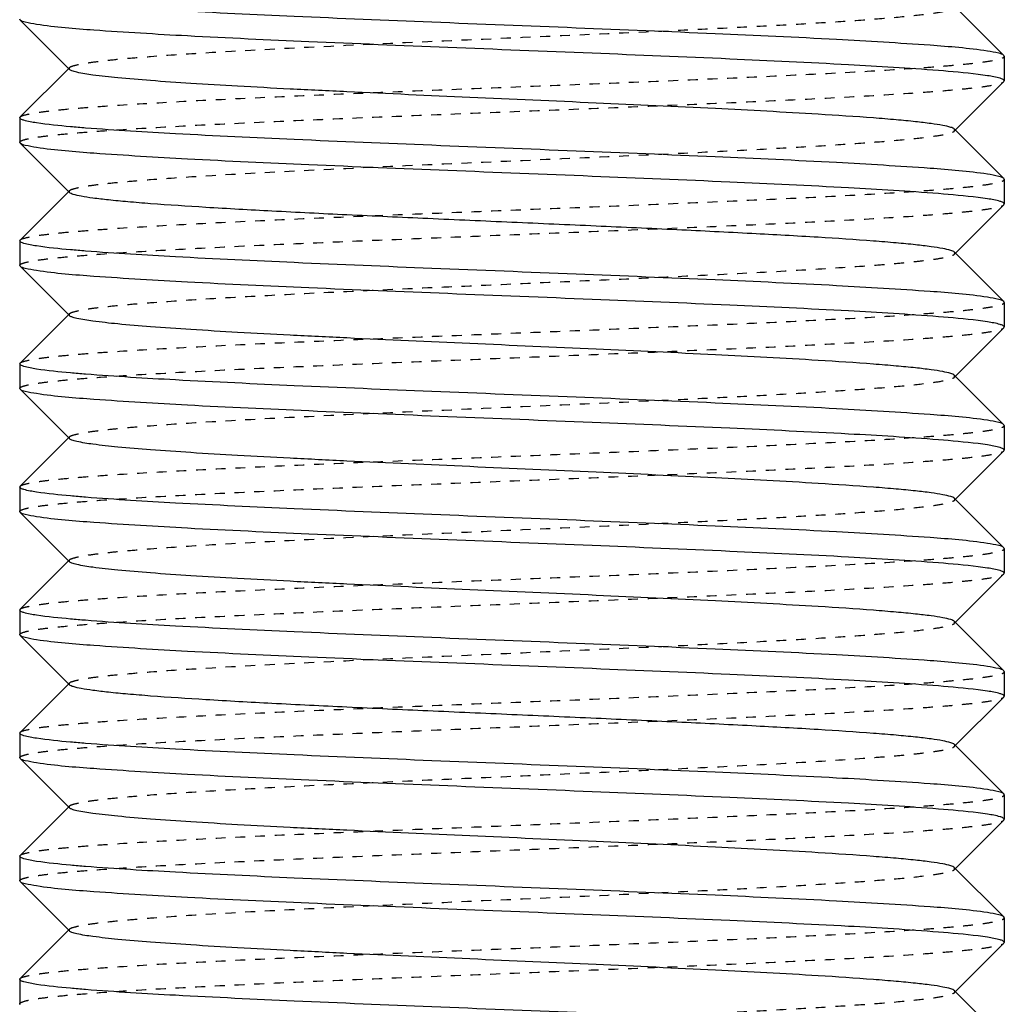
# Model space of a CAD drawing. Header units: millimetres. Extents: x -24622 to 2314, y -1603 to 2287.
# Tile 131 of 236: x 46 to 56, y 831 to 841. Entities that reach past the tile are written whole.
import ezdxf

# ---------------------------------------------------------------- set-up
doc = ezdxf.new("R2010")
doc.units = ezdxf.units.MM
doc.linetypes.add('HIDDEN', pattern=[0.2, 0.1, -0.1])
doc.layers.add('02___PRT_ALL_AXES', color=7, linetype='Continuous')
doc.layers.add('DEFAULT_2', color=8, linetype='HIDDEN')

msp = doc.modelspace()

# ---------------------------------------------------------------- linework, layer by layer
at = {"color": 7, "linetype": 'Continuous'}
for p, q in [((55.5195, 840.8458), (56.0199, 840.3449)), ((46.0278, 840.7041), (46.0239, 840.712)), ((46.5282, 840.2032), (46.0278, 840.7041)), ((56.0239, 840.337), (56.0199, 840.3449)), ((56.0239, 840.337), (56.0239, 840.087)), ((46.0278, 839.7199), (46.5282, 840.2208)), ((56.0199, 840.0791), (55.5195, 839.5782)), ((46.0239, 839.712), (46.0239, 839.462)), ((55.5195, 839.5958), (56.0199, 839.0949)), ((46.0278, 839.4541), (46.0239, 839.462)), ((46.5282, 838.9532), (46.0278, 839.4541)), ((56.0239, 839.087), (56.0199, 839.0949)), ((56.0239, 839.087), (56.0239, 838.837)), ((46.0278, 838.4699), (46.5282, 838.9708)), ((56.0199, 838.8291), (55.5195, 838.3282)), ((46.0239, 838.462), (46.0239, 838.212)), ((55.5195, 838.3458), (56.0199, 837.8449)), ((46.0278, 838.2041), (46.0239, 838.212)), ((46.5282, 837.7032), (46.0278, 838.2041)), ((56.0239, 837.837), (56.0199, 837.8449)), ((56.0239, 837.837), (56.0239, 837.587)), ((46.0278, 837.2199), (46.5282, 837.7208)), ((56.0199, 837.5791), (55.5195, 837.0782)), ((46.0239, 837.212), (46.0239, 836.962)), ((55.5195, 837.0958), (56.0199, 836.5949)), ((46.0278, 836.9541), (46.0239, 836.962)), ((46.5282, 836.4532), (46.0278, 836.9541)), ((56.0239, 836.587), (56.0199, 836.5949)), ((56.0239, 836.587), (56.0239, 836.337)), ((46.0278, 835.9699), (46.5282, 836.4708)), ((56.0199, 836.3291), (55.5195, 835.8282)), ((46.0239, 835.962), (46.0239, 835.712)), ((55.5195, 835.8458), (56.0199, 835.3449)), ((46.0278, 835.7041), (46.0239, 835.712)), ((46.5282, 835.2032), (46.0278, 835.7041)), ((56.0239, 835.337), (56.0199, 835.3449)), ((56.0239, 835.337), (56.0239, 835.087)), ((46.0278, 834.7199), (46.5282, 835.2208)), ((56.0199, 835.0791), (55.5195, 834.5782)), ((46.0239, 834.712), (46.0239, 834.462)), ((55.5195, 834.5958), (56.0199, 834.0949)), ((46.0278, 834.4541), (46.0239, 834.462)), ((46.5282, 833.9532), (46.0278, 834.4541)), ((56.0239, 834.087), (56.0199, 834.0949)), ((56.0239, 834.087), (56.0239, 833.837)), ((46.0278, 833.4699), (46.5282, 833.9708)), ((56.0199, 833.8291), (55.5195, 833.3282)), ((46.0239, 833.462), (46.0239, 833.212)), ((55.5195, 833.3458), (56.0199, 832.8449)), ((46.0278, 833.2041), (46.0239, 833.212)), ((46.5282, 832.7032), (46.0278, 833.2041)), ((56.0239, 832.837), (56.0199, 832.8449)), ((56.0239, 832.837), (56.0239, 832.587)), ((46.0278, 832.2199), (46.5282, 832.7208)), ((56.0199, 832.5791), (55.5195, 832.0782)), ((46.0239, 832.212), (46.0239, 831.962)), ((55.5195, 832.0958), (56.0199, 831.5949)), ((46.0278, 831.9541), (46.0239, 831.962)), ((46.5282, 831.4532), (46.0278, 831.9541)), ((56.0239, 831.587), (56.0199, 831.5949)), ((56.0239, 831.587), (56.0239, 831.337)), ((46.0278, 830.9699), (46.5282, 831.4708)), ((56.0199, 831.3291), (55.5195, 830.8282)), ((46.0239, 830.962), (46.0239, 830.712)), ((55.5195, 830.8458), (56.0199, 830.3449)), ((46.0278, 830.7041), (46.0239, 830.712))]:
    msp.add_line(p, q, dxfattribs=at)
for points, start_tangent, end_tangent in [([(55.8535, 840.3891), (55.2699, 840.4477), (54.3206, 840.5063), (53.0874, 840.5649), (51.6765, 840.6235), (50.2094, 840.6821), (48.8124, 840.7407), (47.6059, 840.7993), (46.6937, 840.8578)], (-0.988371, 0.152064), (-0.99685, 0.079313)), ([(46.1942, 840.6599), (46.0807, 840.682), (46.0278, 840.7041)], (-0.988371, 0.152064), (-0.709309, 0.704897)), ([(55.354, 840.1912), (54.4418, 840.2498), (53.2353, 840.3084), (51.8383, 840.367), (50.3712, 840.4256), (48.9603, 840.4841), (47.7271, 840.5427), (46.7779, 840.6013), (46.1942, 840.6599)], (-0.99685, 0.079313), (-0.988371, 0.152064)), ([(56.0199, 840.3449), (55.967, 840.367), (55.8535, 840.3891)], (-0.709308, 0.704898), (-0.988371, 0.152064)), ([(55.5194, 839.5958), (55.4801, 839.6148), (55.4001, 839.6338), (55.2804, 839.6527), (55.122, 839.6717), (54.9262, 839.6907), (54.695, 839.7097), (54.1347, 839.7477), (53.0901, 839.8046), (51.8774, 839.8615), (50.5952, 839.9185), (49.3478, 839.9754), (48.7693, 840.0039), (48.2369, 840.0324), (47.7615, 840.0609), (47.3527, 840.0893), (47.0191, 840.1178), (46.7673, 840.1463), (46.6026, 840.1747), (46.554, 840.189), (46.5283, 840.2032)], (-0.705586, 0.708625), (-0.705534, 0.708676)), ([(55.8535, 840.1391), (55.7585, 840.1521), (55.354, 840.1912)], (-0.988371, 0.152064), (-0.99685, 0.079313)), ([(56.0239, 840.087), (56.0131, 840.1), (55.981, 840.113), (55.8535, 840.1391)], (0, 1), (-0.988371, 0.152064)), ([(46.1942, 839.6599), (46.0667, 839.686), (46.0346, 839.699), (46.0239, 839.712)], (-0.988371, 0.152064), (0, 1)), ([(46.6937, 839.6078), (46.5395, 839.6209), (46.1942, 839.6599)], (-0.99685, 0.079313), (-0.988371, 0.152064)), ([(55.8535, 839.1391), (55.2699, 839.1977), (54.3206, 839.2563), (53.0874, 839.3149), (51.6765, 839.3735), (50.2094, 839.4321), (48.8124, 839.4907), (47.6059, 839.5493), (46.6937, 839.6078)], (-0.988371, 0.152064), (-0.99685, 0.079313)), ([(46.1942, 839.4099), (46.0807, 839.432), (46.0278, 839.4541)], (-0.988371, 0.152064), (-0.709309, 0.704897)), ([(55.354, 838.9412), (54.4418, 838.9998), (53.2353, 839.0584), (51.8383, 839.117), (50.3712, 839.1756), (48.9603, 839.2341), (47.7271, 839.2927), (46.7779, 839.3513), (46.1942, 839.4099)], (-0.99685, 0.079313), (-0.988371, 0.152064)), ([(56.0199, 839.0949), (55.967, 839.117), (55.8535, 839.1391)], (-0.709308, 0.704898), (-0.988371, 0.152064)), ([(55.5194, 838.3458), (55.4799, 838.3648), (55.4, 838.3838), (55.2803, 838.4028), (55.1217, 838.4218), (54.926, 838.4407), (54.6948, 838.4597), (54.1345, 838.4977), (53.4612, 838.5356), (52.6996, 838.5736), (51.8771, 838.6116), (51.0236, 838.6495), (50.1701, 838.6875), (49.3476, 838.7254), (48.586, 838.7634), (47.9128, 838.8014), (47.3527, 838.8393), (47.1214, 838.8583), (46.9258, 838.8773), (46.7673, 838.8963), (46.6475, 838.9153), (46.5677, 838.9342), (46.5283, 838.9532)], (-0.70985, 0.704353), (-0.707572, 0.706641)), ([(55.8535, 838.8891), (55.7585, 838.9021), (55.354, 838.9412)], (-0.988371, 0.152064), (-0.99685, 0.079313)), ([(56.0239, 838.837), (56.0131, 838.85), (55.981, 838.863), (55.8535, 838.8891)], (0, 1), (-0.988371, 0.152064)), ([(46.1942, 838.4099), (46.0667, 838.436), (46.0346, 838.449), (46.0239, 838.462)], (-0.988371, 0.152064), (0, 1)), ([(46.6937, 838.3578), (46.5395, 838.3709), (46.1942, 838.4099)], (-0.99685, 0.079313), (-0.988371, 0.152064)), ([(55.8535, 837.8891), (55.2699, 837.9477), (54.3206, 838.0063), (53.0874, 838.0649), (51.6765, 838.1235), (50.2094, 838.1821), (48.8124, 838.2407), (47.6059, 838.2993), (46.6937, 838.3578)], (-0.988371, 0.152064), (-0.99685, 0.079313)), ([(46.1942, 838.1599), (46.0807, 838.182), (46.0278, 838.2041)], (-0.988371, 0.152064), (-0.709309, 0.704897)), ([(55.354, 837.6912), (54.4418, 837.7498), (53.2353, 837.8084), (51.8383, 837.867), (50.3712, 837.9256), (48.9603, 837.9841), (47.7271, 838.0427), (46.7779, 838.1013), (46.1942, 838.1599)], (-0.99685, 0.079313), (-0.988371, 0.152064)), ([(56.0199, 837.8449), (55.967, 837.867), (55.8535, 837.8891)], (-0.709308, 0.704898), (-0.988371, 0.152064)), ([(55.5194, 837.0958), (55.4801, 837.1148), (55.4001, 837.1338), (55.2804, 837.1527), (55.122, 837.1717), (54.9262, 837.1907), (54.695, 837.2097), (54.1347, 837.2477), (53.0901, 837.3046), (51.8774, 837.3615), (50.5952, 837.4185), (49.3478, 837.4754), (48.7693, 837.5039), (48.2369, 837.5324), (47.7615, 837.5609), (47.3527, 837.5893), (47.0191, 837.6178), (46.7673, 837.6463), (46.6026, 837.6747), (46.554, 837.689), (46.5283, 837.7032)], (-0.705586, 0.708625), (-0.705534, 0.708676)), ([(55.8535, 837.6391), (55.7585, 837.6521), (55.354, 837.6912)], (-0.988371, 0.152064), (-0.99685, 0.079313)), ([(56.0239, 837.587), (56.0131, 837.6), (55.981, 837.613), (55.8535, 837.6391)], (0, 1), (-0.988371, 0.152064)), ([(46.1942, 837.1599), (46.0667, 837.186), (46.0346, 837.199), (46.0239, 837.212)], (-0.988371, 0.152064), (0, 1)), ([(46.6937, 837.1078), (46.5395, 837.1209), (46.1942, 837.1599)], (-0.99685, 0.079313), (-0.988371, 0.152064)), ([(55.8535, 836.6391), (55.2699, 836.6977), (54.3206, 836.7563), (53.0874, 836.8149), (51.6765, 836.8735), (50.2094, 836.9321), (48.8124, 836.9907), (47.6059, 837.0493), (46.6937, 837.1078)], (-0.988371, 0.152064), (-0.99685, 0.079313)), ([(46.1942, 836.9099), (46.0807, 836.932), (46.0278, 836.9541)], (-0.988371, 0.152064), (-0.709309, 0.704897)), ([(55.354, 836.4412), (54.4418, 836.4998), (53.2353, 836.5584), (51.8383, 836.617), (50.3712, 836.6756), (48.9603, 836.7341), (47.7271, 836.7927), (46.7779, 836.8513), (46.1942, 836.9099)], (-0.99685, 0.079313), (-0.988371, 0.152064)), ([(56.0199, 836.5949), (55.967, 836.617), (55.8535, 836.6391)], (-0.709308, 0.704898), (-0.988371, 0.152064)), ([(55.5194, 835.8458), (55.48, 835.8648), (55.4001, 835.8838), (55.2804, 835.9027), (55.1219, 835.9217), (54.9262, 835.9407), (54.695, 835.9597), (54.1347, 835.9977), (53.0901, 836.0546), (51.8774, 836.1115), (50.5951, 836.1685), (49.3478, 836.2254), (48.7693, 836.2539), (48.2369, 836.2824), (47.7614, 836.3109), (47.3528, 836.3393), (47.0191, 836.3678), (46.7674, 836.3963), (46.6026, 836.4247), (46.554, 836.439), (46.5283, 836.4532)], (-0.708262, 0.70595), (-0.707572, 0.706641)), ([(55.8535, 836.3891), (55.7585, 836.4021), (55.354, 836.4412)], (-0.988371, 0.152064), (-0.99685, 0.079313)), ([(56.0239, 836.337), (56.0131, 836.35), (55.981, 836.363), (55.8535, 836.3891)], (0, 1), (-0.988371, 0.152064)), ([(46.1942, 835.9099), (46.0667, 835.936), (46.0346, 835.949), (46.0239, 835.962)], (-0.988371, 0.152064), (0, 1)), ([(46.6937, 835.8578), (46.5395, 835.8709), (46.1942, 835.9099)], (-0.99685, 0.079313), (-0.988371, 0.152064)), ([(55.8535, 835.3891), (55.2699, 835.4477), (54.3206, 835.5063), (53.0874, 835.5649), (51.6765, 835.6235), (50.2094, 835.6821), (48.8124, 835.7407), (47.6059, 835.7993), (46.6937, 835.8578)], (-0.988371, 0.152064), (-0.99685, 0.079313)), ([(46.1942, 835.6599), (46.0807, 835.682), (46.0278, 835.7041)], (-0.988371, 0.152064), (-0.709309, 0.704897)), ([(55.354, 835.1912), (54.4418, 835.2498), (53.2353, 835.3084), (51.8383, 835.367), (50.3712, 835.4256), (48.9603, 835.4841), (47.7271, 835.5427), (46.7779, 835.6013), (46.1942, 835.6599)], (-0.99685, 0.079313), (-0.988371, 0.152064)), ([(56.0199, 835.3449), (55.967, 835.367), (55.8535, 835.3891)], (-0.709308, 0.704898), (-0.988371, 0.152064)), ([(55.5194, 834.5958), (55.4801, 834.6148), (55.4001, 834.6338), (55.2804, 834.6527), (55.122, 834.6717), (54.9262, 834.6907), (54.695, 834.7097), (54.1347, 834.7477), (53.0901, 834.8046), (51.8774, 834.8615), (50.5952, 834.9185), (49.3478, 834.9754), (48.7693, 835.0039), (48.2369, 835.0324), (47.7615, 835.0609), (47.3527, 835.0893), (47.0191, 835.1178), (46.7673, 835.1463), (46.6026, 835.1747), (46.554, 835.189), (46.5283, 835.2032)], (-0.705586, 0.708625), (-0.705534, 0.708676)), ([(55.8535, 835.1391), (55.7585, 835.1521), (55.354, 835.1912)], (-0.988371, 0.152064), (-0.99685, 0.079313)), ([(56.0239, 835.087), (56.0131, 835.1), (55.981, 835.113), (55.8535, 835.1391)], (0, 1), (-0.988371, 0.152064)), ([(46.1942, 834.6599), (46.0667, 834.686), (46.0346, 834.699), (46.0239, 834.712)], (-0.988371, 0.152064), (0, 1)), ([(46.6937, 834.6078), (46.5395, 834.6209), (46.1942, 834.6599)], (-0.99685, 0.079313), (-0.988371, 0.152064)), ([(55.8535, 834.1391), (55.2699, 834.1977), (54.3206, 834.2563), (53.0874, 834.3149), (51.6765, 834.3735), (50.2094, 834.4321), (48.8124, 834.4907), (47.6059, 834.5493), (46.6937, 834.6078)], (-0.988371, 0.152064), (-0.99685, 0.079313)), ([(46.1942, 834.4099), (46.0807, 834.432), (46.0278, 834.4541)], (-0.988371, 0.152064), (-0.709309, 0.704897)), ([(55.354, 833.9412), (54.4418, 833.9998), (53.2353, 834.0584), (51.8383, 834.117), (50.3712, 834.1756), (48.9603, 834.2341), (47.7271, 834.2927), (46.7779, 834.3513), (46.1942, 834.4099)], (-0.99685, 0.079313), (-0.988371, 0.152064)), ([(56.0199, 834.0949), (55.967, 834.117), (55.8535, 834.1391)], (-0.709308, 0.704898), (-0.988371, 0.152064)), ([(55.5194, 833.3458), (55.4799, 833.3648), (55.4, 833.3838), (55.2803, 833.4028), (55.1217, 833.4218), (54.926, 833.4407), (54.6948, 833.4597), (54.1345, 833.4977), (53.4612, 833.5356), (52.6996, 833.5736), (51.8771, 833.6116), (51.0236, 833.6495), (50.1701, 833.6875), (49.3476, 833.7254), (48.586, 833.7634), (47.9128, 833.8014), (47.3527, 833.8393), (47.1214, 833.8583), (46.9258, 833.8773), (46.7673, 833.8963), (46.6475, 833.9153), (46.5677, 833.9342), (46.5283, 833.9532)], (-0.70985, 0.704353), (-0.707572, 0.706641)), ([(55.8535, 833.8891), (55.7585, 833.9021), (55.354, 833.9412)], (-0.988371, 0.152064), (-0.99685, 0.079313)), ([(56.0239, 833.837), (56.0131, 833.85), (55.981, 833.863), (55.8535, 833.8891)], (0, 1), (-0.988371, 0.152064)), ([(46.1942, 833.4099), (46.0667, 833.436), (46.0346, 833.449), (46.0239, 833.462)], (-0.988371, 0.152064), (0, 1)), ([(46.6937, 833.3578), (46.5395, 833.3709), (46.1942, 833.4099)], (-0.99685, 0.079313), (-0.988371, 0.152064)), ([(55.8535, 832.8891), (55.2699, 832.9477), (54.3206, 833.0063), (53.0874, 833.0649), (51.6765, 833.1235), (50.2094, 833.1821), (48.8124, 833.2407), (47.6059, 833.2993), (46.6937, 833.3578)], (-0.988371, 0.152064), (-0.99685, 0.079313)), ([(46.1942, 833.1599), (46.0807, 833.182), (46.0278, 833.2041)], (-0.988371, 0.152064), (-0.709309, 0.704897)), ([(55.354, 832.6912), (54.4418, 832.7498), (53.2353, 832.8084), (51.8383, 832.867), (50.3712, 832.9256), (48.9603, 832.9841), (47.7271, 833.0427), (46.7779, 833.1013), (46.1942, 833.1599)], (-0.99685, 0.079313), (-0.988371, 0.152064)), ([(56.0199, 832.8449), (55.967, 832.867), (55.8535, 832.8891)], (-0.709308, 0.704898), (-0.988371, 0.152064)), ([(55.5194, 832.0958), (55.4801, 832.1148), (55.4001, 832.1338), (55.2804, 832.1527), (55.122, 832.1717), (54.9262, 832.1907), (54.695, 832.2097), (54.1347, 832.2477), (53.0901, 832.3046), (51.8774, 832.3615), (50.5952, 832.4185), (49.3478, 832.4754), (48.7693, 832.5039), (48.2369, 832.5324), (47.7615, 832.5609), (47.3527, 832.5893), (47.0191, 832.6178), (46.7673, 832.6463), (46.6026, 832.6747), (46.554, 832.689), (46.5283, 832.7032)], (-0.705586, 0.708625), (-0.705534, 0.708676)), ([(55.8535, 832.6391), (55.7585, 832.6521), (55.354, 832.6912)], (-0.988371, 0.152064), (-0.99685, 0.079313)), ([(56.0239, 832.587), (56.0131, 832.6), (55.981, 832.613), (55.8535, 832.6391)], (0, 1), (-0.988371, 0.152064)), ([(46.1942, 832.1599), (46.0667, 832.186), (46.0346, 832.199), (46.0239, 832.212)], (-0.988371, 0.152064), (0, 1)), ([(46.6937, 832.1078), (46.5395, 832.1209), (46.1942, 832.1599)], (-0.99685, 0.079313), (-0.988371, 0.152064)), ([(55.8535, 831.6391), (55.2699, 831.6977), (54.3206, 831.7563), (53.0874, 831.8149), (51.6765, 831.8735), (50.2094, 831.9321), (48.8124, 831.9907), (47.6059, 832.0493), (46.6937, 832.1078)], (-0.988371, 0.152064), (-0.99685, 0.079313)), ([(46.1942, 831.9099), (46.0807, 831.932), (46.0278, 831.9541)], (-0.988371, 0.152064), (-0.709309, 0.704897)), ([(55.354, 831.4412), (54.4418, 831.4998), (53.2353, 831.5584), (51.8383, 831.617), (50.3712, 831.6756), (48.9603, 831.7341), (47.7271, 831.7927), (46.7779, 831.8513), (46.1942, 831.9099)], (-0.99685, 0.079313), (-0.988371, 0.152064)), ([(56.0199, 831.5949), (55.967, 831.617), (55.8535, 831.6391)], (-0.709308, 0.704898), (-0.988371, 0.152064)), ([(55.5194, 830.8458), (55.48, 830.8648), (55.4001, 830.8838), (55.2804, 830.9027), (55.1219, 830.9217), (54.9262, 830.9407), (54.695, 830.9597), (54.1347, 830.9977), (53.0901, 831.0546), (51.8774, 831.1115), (50.5951, 831.1685), (49.3478, 831.2254), (48.7693, 831.2539), (48.2369, 831.2824), (47.7614, 831.3109), (47.3528, 831.3393), (47.0191, 831.3678), (46.7674, 831.3963), (46.6026, 831.4247), (46.554, 831.439), (46.5283, 831.4532)], (-0.708262, 0.70595), (-0.707572, 0.706641)), ([(55.8535, 831.3891), (55.7585, 831.4021), (55.354, 831.4412)], (-0.988371, 0.152064), (-0.99685, 0.079313)), ([(56.0239, 831.337), (56.0131, 831.35), (55.981, 831.363), (55.8535, 831.3891)], (0, 1), (-0.988371, 0.152064)), ([(46.1942, 830.9099), (46.0667, 830.936), (46.0346, 830.949), (46.0239, 830.962)], (-0.988371, 0.152064), (0, 1)), ([(46.6937, 830.8578), (46.5395, 830.8709), (46.1942, 830.9099)], (-0.99685, 0.079313), (-0.988371, 0.152064)), ([(55.8535, 830.3891), (55.2699, 830.4477), (54.3206, 830.5063), (53.0874, 830.5649), (51.6765, 830.6235), (50.2094, 830.6821), (48.8124, 830.7407), (47.6059, 830.7993), (46.6937, 830.8578)], (-0.988371, 0.152064), (-0.99685, 0.079313))]:
    msp.add_spline(points, degree=3, dxfattribs=dict(at, start_tangent=start_tangent, end_tangent=end_tangent))
at = {"layer": '02___PRT_ALL_AXES', "color": 7, "linetype": 'Continuous'}
for p, q in [((46.0239, 839.712), (46.0239, 839.462)), ((56.0239, 839.087), (56.0239, 838.837)), ((46.0239, 838.462), (46.0239, 838.212)), ((56.0239, 837.837), (56.0239, 837.587)), ((46.0239, 837.212), (46.0239, 836.962)), ((56.0239, 836.587), (56.0239, 836.337)), ((46.0239, 835.962), (46.0239, 835.712)), ((46.0239, 834.712), (46.0239, 834.462)), ((56.0239, 834.087), (56.0239, 833.837)), ((46.0239, 833.462), (46.0239, 833.212)), ((56.0239, 832.837), (56.0239, 832.587)), ((46.0239, 832.212), (46.0239, 831.962)), ((56.0239, 831.587), (56.0239, 831.337)), ((46.0239, 830.962), (46.0239, 830.712))]:
    msp.add_line(p, q, dxfattribs=at)
at = {"layer": 'DEFAULT_2', "color": 8, "linetype": 'HIDDEN'}
for p, q in [((46.5282, 840.2032), (46.5282, 840.2208)), ((56.0199, 840.0791), (56.0239, 840.087)), ((46.0239, 839.712), (46.0278, 839.7199)), ((55.5195, 839.5782), (55.5195, 839.5958)), ((46.5282, 838.9532), (46.5282, 838.9708)), ((56.0199, 838.8291), (56.0239, 838.837)), ((46.0239, 838.462), (46.0278, 838.4699)), ((55.5239, 838.337), (55.5195, 838.3458)), ((55.5195, 838.3282), (55.5239, 838.337)), ((46.5282, 837.7032), (46.5282, 837.7208)), ((56.0199, 837.5791), (56.0239, 837.587)), ((46.0239, 837.212), (46.0278, 837.2199)), ((55.5195, 837.0782), (55.5195, 837.0958)), ((46.5282, 836.4532), (46.5282, 836.4708)), ((56.0199, 836.3291), (56.0239, 836.337)), ((46.0239, 835.962), (46.0278, 835.9699)), ((46.5282, 835.2032), (46.5282, 835.2208)), ((56.0199, 835.0791), (56.0239, 835.087)), ((46.0239, 834.712), (46.0278, 834.7199)), ((55.5195, 834.5782), (55.5195, 834.5958)), ((46.5282, 833.9532), (46.5282, 833.9708)), ((56.0199, 833.8291), (56.0239, 833.837)), ((46.0239, 833.462), (46.0278, 833.4699)), ((55.5239, 833.337), (55.5195, 833.3458)), ((55.5195, 833.3282), (55.5239, 833.337)), ((46.5282, 832.7032), (46.5282, 832.7208)), ((56.0199, 832.5791), (56.0239, 832.587)), ((46.0239, 832.212), (46.0278, 832.2199)), ((55.5195, 832.0782), (55.5195, 832.0958)), ((46.5282, 831.4532), (46.5282, 831.4708)), ((56.0199, 831.3291), (56.0239, 831.337)), ((46.0239, 830.962), (46.0278, 830.9699))]:
    msp.add_line(p, q, dxfattribs=at)
for points, start_tangent, end_tangent in [([(46.5283, 840.2208), (46.5677, 840.2398), (46.6476, 840.2588), (46.7674, 840.2777), (46.9258, 840.2967), (47.1215, 840.3157), (47.3528, 840.3347), (47.9129, 840.3727), (48.9576, 840.4296), (50.1703, 840.4865), (51.4526, 840.5435), (52.6999, 840.6004), (53.2784, 840.6289), (53.8109, 840.6574), (54.2862, 840.6859), (54.695, 840.7143), (55.0286, 840.7428), (55.2804, 840.7713), (55.4451, 840.7997), (55.4937, 840.814), (55.5194, 840.8282)], (0.707569, 0.706644), (0.708265, 0.705946)), ([(46.0278, 839.7199), (46.0706, 839.7392), (46.1598, 839.7585), (46.2947, 839.7778), (46.474, 839.7971), (46.696, 839.8164), (46.9587, 839.8356), (47.5956, 839.8742), (48.361, 839.9128), (49.2261, 839.9513), (50.1586, 839.9899), (51.1235, 840.0285), (52.0847, 840.067), (53.0061, 840.1056), (53.8532, 840.1442), (54.5944, 840.1827), (55.2018, 840.2213), (55.448, 840.2406), (55.6527, 840.2599), (55.8139, 840.2792), (55.9302, 840.2985), (56.0003, 840.3178), (56.0239, 840.337)], (0.709308, 0.704898), (0, 1)), ([(46.0239, 839.462), (46.0474, 839.4813), (46.1176, 839.5006), (46.2338, 839.5199), (46.395, 839.5392), (46.5997, 839.5584), (46.8459, 839.5777), (47.4533, 839.6163), (48.1945, 839.6548), (49.0416, 839.6934), (49.9631, 839.732), (50.9242, 839.7705), (51.8891, 839.8091), (52.8216, 839.8477), (53.6868, 839.8862), (54.4521, 839.9248), (55.089, 839.9634), (55.3517, 839.9827), (55.5737, 840.0019), (55.753, 840.0212), (55.8879, 840.0405), (55.9771, 840.0598), (56.0199, 840.0791)], (0, 1), (0.709309, 0.704897)), ([(46.5283, 838.9708), (46.5677, 838.9898), (46.6476, 839.0088), (46.7673, 839.0277), (46.9258, 839.0467), (47.1215, 839.0657), (47.3527, 839.0847), (47.913, 839.1227), (48.9576, 839.1796), (50.1704, 839.2365), (51.4526, 839.2935), (52.6999, 839.3504), (53.2784, 839.3789), (53.8108, 839.4074), (54.2863, 839.4359), (54.695, 839.4643), (55.0287, 839.4928), (55.2804, 839.5213), (55.4451, 839.5497), (55.4937, 839.564), (55.5194, 839.5782)], (0.705531, 0.708679), (0.705589, 0.708621)), ([(46.0278, 838.4699), (46.0706, 838.4892), (46.1598, 838.5085), (46.2947, 838.5278), (46.474, 838.5471), (46.696, 838.5664), (46.9587, 838.5856), (47.5956, 838.6242), (48.361, 838.6628), (49.2261, 838.7013), (50.1586, 838.7399), (51.1235, 838.7785), (52.0847, 838.817), (53.0061, 838.8556), (53.8532, 838.8942), (54.5944, 838.9327), (55.2018, 838.9713), (55.448, 838.9906), (55.6527, 839.0099), (55.8139, 839.0292), (55.9302, 839.0485), (56.0003, 839.0678), (56.0239, 839.087)], (0.709308, 0.704898), (0, 1)), ([(46.0239, 838.212), (46.0474, 838.2313), (46.1176, 838.2506), (46.2338, 838.2699), (46.395, 838.2892), (46.5997, 838.3084), (46.8459, 838.3277), (47.4533, 838.3663), (48.1945, 838.4048), (49.0416, 838.4434), (49.9631, 838.482), (50.9242, 838.5205), (51.8891, 838.5591), (52.8216, 838.5977), (53.6868, 838.6362), (54.4521, 838.6748), (55.089, 838.7134), (55.3517, 838.7327), (55.5737, 838.7519), (55.753, 838.7712), (55.8879, 838.7905), (55.9771, 838.8098), (56.0199, 838.8291)], (0, 1), (0.709309, 0.704897)), ([(46.5283, 837.7208), (46.5677, 837.7398), (46.6475, 837.7588), (46.7673, 837.7777), (46.9258, 837.7967), (47.1214, 837.8157), (47.3527, 837.8347), (47.9128, 837.8727), (48.586, 837.9106), (49.3476, 837.9486), (50.1701, 837.9865), (51.0236, 838.0245), (51.8771, 838.0625), (52.6996, 838.1004), (53.4612, 838.1384), (54.1345, 838.1764), (54.6948, 838.2143), (54.926, 838.2333), (55.1217, 838.2523), (55.2803, 838.2712), (55.4, 838.2902), (55.4799, 838.3093), (55.5194, 838.3282)], (0.707569, 0.706644), (0.709853, 0.70435)), ([(46.0278, 837.2199), (46.0706, 837.2392), (46.1598, 837.2585), (46.2947, 837.2778), (46.474, 837.2971), (46.696, 837.3164), (46.9587, 837.3356), (47.5956, 837.3742), (48.361, 837.4128), (49.2261, 837.4513), (50.1586, 837.4899), (51.1235, 837.5285), (52.0847, 837.567), (53.0061, 837.6056), (53.8532, 837.6442), (54.5944, 837.6827), (55.2018, 837.7213), (55.448, 837.7406), (55.6527, 837.7599), (55.8139, 837.7792), (55.9302, 837.7985), (56.0003, 837.8178), (56.0239, 837.837)], (0.709308, 0.704898), (0, 1)), ([(46.0239, 836.962), (46.0474, 836.9813), (46.1176, 837.0006), (46.2338, 837.0199), (46.395, 837.0392), (46.5997, 837.0584), (46.8459, 837.0777), (47.4533, 837.1163), (48.1945, 837.1548), (49.0416, 837.1934), (49.9631, 837.232), (50.9242, 837.2705), (51.8891, 837.3091), (52.8216, 837.3477), (53.6868, 837.3862), (54.4521, 837.4248), (55.089, 837.4634), (55.3517, 837.4827), (55.5737, 837.5019), (55.753, 837.5212), (55.8879, 837.5405), (55.9771, 837.5598), (56.0199, 837.5791)], (0, 1), (0.709309, 0.704897)), ([(46.5283, 836.4708), (46.5677, 836.4898), (46.6476, 836.5088), (46.7673, 836.5277), (46.9258, 836.5467), (47.1215, 836.5657), (47.3527, 836.5847), (47.913, 836.6227), (48.9576, 836.6796), (50.1704, 836.7365), (51.4526, 836.7935), (52.6999, 836.8504), (53.2784, 836.8789), (53.8108, 836.9074), (54.2863, 836.9359), (54.695, 836.9643), (55.0287, 836.9928), (55.2804, 837.0213), (55.4451, 837.0497), (55.4937, 837.064), (55.5194, 837.0782)], (0.705531, 0.708679), (0.705589, 0.708621)), ([(46.0278, 835.9699), (46.0706, 835.9892), (46.1598, 836.0085), (46.2947, 836.0278), (46.474, 836.0471), (46.696, 836.0664), (46.9587, 836.0856), (47.5956, 836.1242), (48.361, 836.1628), (49.2261, 836.2013), (50.1586, 836.2399), (51.1235, 836.2785), (52.0847, 836.317), (53.0061, 836.3556), (53.8532, 836.3942), (54.5944, 836.4327), (55.2018, 836.4713), (55.448, 836.4906), (55.6527, 836.5099), (55.8139, 836.5292), (55.9302, 836.5485), (56.0003, 836.5678), (56.0239, 836.587)], (0.709308, 0.704898), (0, 1)), ([(46.0239, 835.712), (46.0474, 835.7313), (46.1176, 835.7506), (46.2338, 835.7699), (46.395, 835.7892), (46.5997, 835.8084), (46.8459, 835.8277), (47.4533, 835.8663), (48.1945, 835.9048), (49.0416, 835.9434), (49.9631, 835.982), (50.9242, 836.0205), (51.8891, 836.0591), (52.8216, 836.0977), (53.6868, 836.1362), (54.4521, 836.1748), (55.089, 836.2134), (55.3517, 836.2327), (55.5737, 836.2519), (55.753, 836.2712), (55.8879, 836.2905), (55.9771, 836.3098), (56.0199, 836.3291)], (0, 1), (0.709309, 0.704897)), ([(46.5283, 835.2208), (46.5677, 835.2398), (46.6476, 835.2588), (46.7674, 835.2777), (46.9258, 835.2967), (47.1215, 835.3157), (47.3528, 835.3347), (47.9129, 835.3727), (48.9576, 835.4296), (50.1703, 835.4865), (51.4526, 835.5435), (52.6999, 835.6004), (53.2784, 835.6289), (53.8109, 835.6574), (54.2862, 835.6859), (54.695, 835.7143), (55.0286, 835.7428), (55.2804, 835.7713), (55.4451, 835.7997), (55.4937, 835.814), (55.5194, 835.8282)], (0.707569, 0.706644), (0.708265, 0.705946)), ([(55.5194, 835.8282), (55.5194, 835.8458)], (0.708265, 0.705946), (-0.708262, 0.70595)), ([(46.0278, 834.7199), (46.0706, 834.7392), (46.1598, 834.7585), (46.2947, 834.7778), (46.474, 834.7971), (46.696, 834.8164), (46.9587, 834.8356), (47.5956, 834.8742), (48.361, 834.9128), (49.2261, 834.9513), (50.1586, 834.9899), (51.1235, 835.0285), (52.0847, 835.067), (53.0061, 835.1056), (53.8532, 835.1442), (54.5944, 835.1827), (55.2018, 835.2213), (55.448, 835.2406), (55.6527, 835.2599), (55.8139, 835.2792), (55.9302, 835.2985), (56.0003, 835.3178), (56.0239, 835.337)], (0.709308, 0.704898), (0, 1)), ([(46.0239, 834.462), (46.0474, 834.4813), (46.1176, 834.5006), (46.2338, 834.5199), (46.395, 834.5392), (46.5997, 834.5584), (46.8459, 834.5777), (47.4533, 834.6163), (48.1945, 834.6548), (49.0416, 834.6934), (49.9631, 834.732), (50.9242, 834.7705), (51.8891, 834.8091), (52.8216, 834.8477), (53.6868, 834.8862), (54.4521, 834.9248), (55.089, 834.9634), (55.3517, 834.9827), (55.5737, 835.0019), (55.753, 835.0212), (55.8879, 835.0405), (55.9771, 835.0598), (56.0199, 835.0791)], (0, 1), (0.709309, 0.704897)), ([(46.5283, 833.9708), (46.5677, 833.9898), (46.6476, 834.0088), (46.7673, 834.0277), (46.9258, 834.0467), (47.1215, 834.0657), (47.3527, 834.0847), (47.913, 834.1227), (48.9576, 834.1796), (50.1704, 834.2365), (51.4526, 834.2935), (52.6999, 834.3504), (53.2784, 834.3789), (53.8108, 834.4074), (54.2863, 834.4359), (54.695, 834.4643), (55.0287, 834.4928), (55.2804, 834.5213), (55.4451, 834.5497), (55.4937, 834.564), (55.5194, 834.5782)], (0.705531, 0.708679), (0.705589, 0.708621)), ([(46.0278, 833.4699), (46.0706, 833.4892), (46.1598, 833.5085), (46.2947, 833.5278), (46.474, 833.5471), (46.696, 833.5664), (46.9587, 833.5856), (47.5956, 833.6242), (48.361, 833.6628), (49.2261, 833.7013), (50.1586, 833.7399), (51.1235, 833.7785), (52.0847, 833.817), (53.0061, 833.8556), (53.8532, 833.8942), (54.5944, 833.9327), (55.2018, 833.9713), (55.448, 833.9906), (55.6527, 834.0099), (55.8139, 834.0292), (55.9302, 834.0485), (56.0003, 834.0678), (56.0239, 834.087)], (0.709308, 0.704898), (0, 1)), ([(46.0239, 833.212), (46.0474, 833.2313), (46.1176, 833.2506), (46.2338, 833.2699), (46.395, 833.2892), (46.5997, 833.3084), (46.8459, 833.3277), (47.4533, 833.3663), (48.1945, 833.4048), (49.0416, 833.4434), (49.9631, 833.482), (50.9242, 833.5205), (51.8891, 833.5591), (52.8216, 833.5977), (53.6868, 833.6362), (54.4521, 833.6748), (55.089, 833.7134), (55.3517, 833.7327), (55.5737, 833.7519), (55.753, 833.7712), (55.8879, 833.7905), (55.9771, 833.8098), (56.0199, 833.8291)], (0, 1), (0.709309, 0.704897)), ([(46.5283, 832.7208), (46.5677, 832.7398), (46.6475, 832.7588), (46.7673, 832.7777), (46.9258, 832.7967), (47.1214, 832.8157), (47.3527, 832.8347), (47.9128, 832.8727), (48.586, 832.9106), (49.3476, 832.9486), (50.1701, 832.9865), (51.0236, 833.0245), (51.8771, 833.0625), (52.6996, 833.1004), (53.4612, 833.1384), (54.1345, 833.1764), (54.6948, 833.2143), (54.926, 833.2333), (55.1217, 833.2523), (55.2803, 833.2712), (55.4, 833.2902), (55.4799, 833.3093), (55.5194, 833.3282)], (0.707569, 0.706644), (0.709853, 0.70435)), ([(46.0278, 832.2199), (46.0706, 832.2392), (46.1598, 832.2585), (46.2947, 832.2778), (46.474, 832.2971), (46.696, 832.3164), (46.9587, 832.3356), (47.5956, 832.3742), (48.361, 832.4128), (49.2261, 832.4513), (50.1586, 832.4899), (51.1235, 832.5285), (52.0847, 832.567), (53.0061, 832.6056), (53.8532, 832.6442), (54.5944, 832.6827), (55.2018, 832.7213), (55.448, 832.7406), (55.6527, 832.7599), (55.8139, 832.7792), (55.9302, 832.7985), (56.0003, 832.8178), (56.0239, 832.837)], (0.709308, 0.704898), (0, 1)), ([(46.0239, 831.962), (46.0474, 831.9813), (46.1176, 832.0006), (46.2338, 832.0199), (46.395, 832.0392), (46.5997, 832.0584), (46.8459, 832.0777), (47.4533, 832.1163), (48.1945, 832.1548), (49.0416, 832.1934), (49.9631, 832.232), (50.9242, 832.2705), (51.8891, 832.3091), (52.8216, 832.3477), (53.6868, 832.3862), (54.4521, 832.4248), (55.089, 832.4634), (55.3517, 832.4827), (55.5737, 832.5019), (55.753, 832.5212), (55.8879, 832.5405), (55.9771, 832.5598), (56.0199, 832.5791)], (0, 1), (0.709309, 0.704897)), ([(46.5283, 831.4708), (46.5677, 831.4898), (46.6476, 831.5088), (46.7673, 831.5277), (46.9258, 831.5467), (47.1215, 831.5657), (47.3527, 831.5847), (47.913, 831.6227), (48.9576, 831.6796), (50.1704, 831.7365), (51.4526, 831.7935), (52.6999, 831.8504), (53.2784, 831.8789), (53.8108, 831.9074), (54.2863, 831.9359), (54.695, 831.9643), (55.0287, 831.9928), (55.2804, 832.0213), (55.4451, 832.0497), (55.4937, 832.064), (55.5194, 832.0782)], (0.705531, 0.708679), (0.705589, 0.708621)), ([(46.0278, 830.9699), (46.0706, 830.9892), (46.1598, 831.0085), (46.2947, 831.0278), (46.474, 831.0471), (46.696, 831.0664), (46.9587, 831.0856), (47.5956, 831.1242), (48.361, 831.1628), (49.2261, 831.2013), (50.1586, 831.2399), (51.1235, 831.2785), (52.0847, 831.317), (53.0061, 831.3556), (53.8532, 831.3942), (54.5944, 831.4327), (55.2018, 831.4713), (55.448, 831.4906), (55.6527, 831.5099), (55.8139, 831.5292), (55.9302, 831.5485), (56.0003, 831.5678), (56.0239, 831.587)], (0.709308, 0.704898), (0, 1)), ([(46.0239, 830.712), (46.0474, 830.7313), (46.1176, 830.7506), (46.2338, 830.7699), (46.395, 830.7892), (46.5997, 830.8084), (46.8459, 830.8277), (47.4533, 830.8663), (48.1945, 830.9048), (49.0416, 830.9434), (49.9631, 830.982), (50.9242, 831.0205), (51.8891, 831.0591), (52.8216, 831.0977), (53.6868, 831.1362), (54.4521, 831.1748), (55.089, 831.2134), (55.3517, 831.2327), (55.5737, 831.2519), (55.753, 831.2712), (55.8879, 831.2905), (55.9771, 831.3098), (56.0199, 831.3291)], (0, 1), (0.709309, 0.704897)), ([(46.5283, 830.2208), (46.5677, 830.2398), (46.6476, 830.2588), (46.7674, 830.2777), (46.9258, 830.2967), (47.1215, 830.3157), (47.3528, 830.3347), (47.9129, 830.3727), (48.9576, 830.4296), (50.1703, 830.4865), (51.4526, 830.5435), (52.6999, 830.6004), (53.2784, 830.6289), (53.8109, 830.6574), (54.2862, 830.6859), (54.695, 830.7143), (55.0286, 830.7428), (55.2804, 830.7713), (55.4451, 830.7997), (55.4937, 830.814), (55.5194, 830.8282)], (0.707569, 0.706644), (0.708265, 0.705946)), ([(55.5194, 830.8282), (55.5194, 830.8458)], (0.708265, 0.705946), (-0.708262, 0.70595))]:
    msp.add_spline(points, degree=3, dxfattribs=dict(at, start_tangent=start_tangent, end_tangent=end_tangent))

doc.saveas('drawing.dxf')
